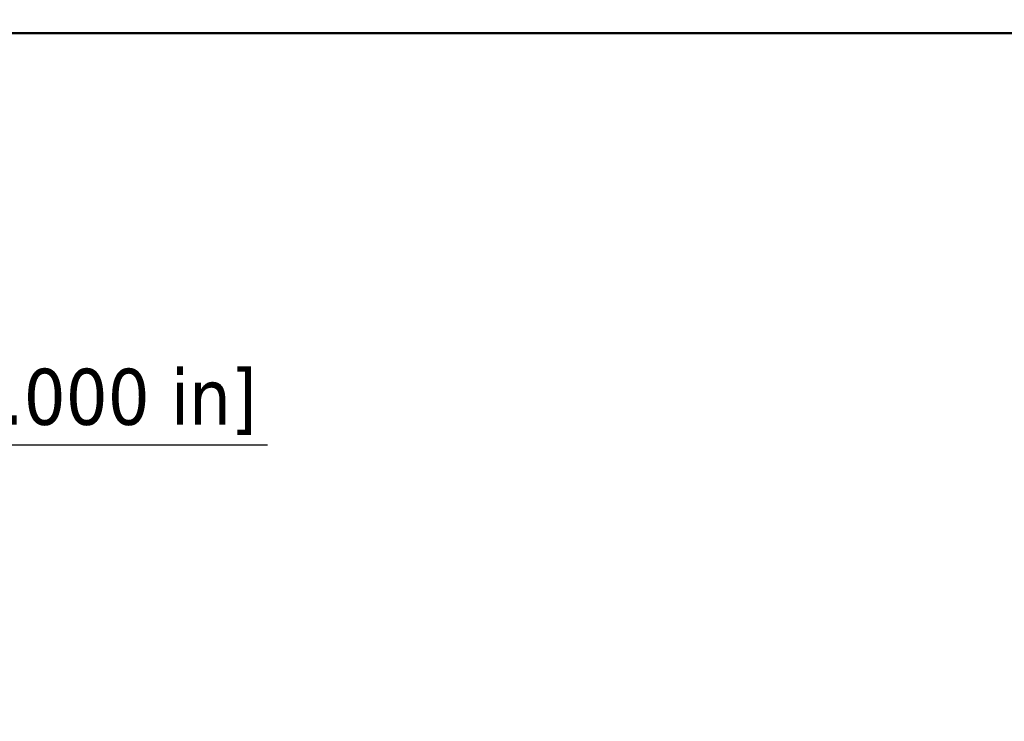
# Paper-space layout 'Sheet_1' of a CAD drawing. Header units: millimetres. Extents: x 1 to 117, y 1 to 117.
# Tile 42 of 73: x 41.36 to 50.37, y 52.43 to 58.84. Entities that reach past the tile are written whole.
import ezdxf

# ---------------------------------------------------------------- set-up
doc = ezdxf.new("R2010")
doc.units = ezdxf.units.MM
doc.layers.add('Dimension (ISO)', color=7, linetype='Continuous', lineweight=25)
doc.layers.add('Visible (ISO)', color=7, linetype='Continuous', lineweight=50)
doc.styles.add('Note Text (ANSI)', font='tahoma.ttf')
doc.dimstyles.new('Default (ISO)', dxfattribs={"dimtxt": 0.511811, "dimasz": 0.098425, "dimexe": 0.125, "dimexo": 0, "dimgap": 0.03, "dimtad": 1, "dimlfac": 25.4, "dimrnd": 1e-08, "dimzin": 0, "dimdsep": 46, "dimtxsty": 'Note Text (ANSI)', "dimcen": 0.09, "dimdle": 0.393701, "dimclrd": 256, "dimclre": 256, "dimclrt": 256, "dimazin": 0, "dimtfac": 0.269631, "dimtmove": 0, "dimatfit": 3, "dimfxl": 1, "dimtolj": 1, "dimtzin": 0, "dimlwd": -1, "dimlwe": -1, "dimarcsym": 0})

# ---------------------------------------------------------------- blocks, each defined once
blk = doc.blocks.new('*D13')
at = {"layer": 'Defpoints', "color": 0, "transparency": 16777216}
for p in [(39.4822, 63.445), (36.0177, 58.7206), (39.4822, 58.7206)]:
    blk.add_point(p, dxfattribs=at)
at = {"layer": 'Dimension (ISO)', "transparency": 16777216}
for p, q in [((39.4822, 63.445), (35.8927, 63.445)), ((36.0177, 63.3465), (36.0177, 58.819)), ((39.4822, 58.7206), (35.8927, 58.7206)), ((36.0177, 54.9537), (36.0177, 58.7206)), ((43.6295, 54.9537), (36.0177, 54.9537))]:
    blk.add_line(p, q, dxfattribs=at)
for points in [[(36.0013, 63.3465), (36.0341, 63.3465), (36.0177, 63.445)], [(36.0013, 58.819), (36.0341, 58.819), (36.0177, 58.7206)]]:
    blk.add_solid(points, dxfattribs=at)
at = {"layer": 'Dimension (ISO)', "transparency": 16777216, "insert": (36.1461, 55.6532), "char_height": 0.511811, "attachment_point": 1, "style": 'Note Text (ANSI)'}
blk.add_mtext('\\A1;120.00 mm [120.000 in]', dxfattribs=at)

psp = doc.layouts.new('Sheet_1')

# ---------------------------------------------------------------- linework, layer by layer
at = {"layer": 'Visible (ISO)'}
psp.add_line((78.83656, 58.72056), (39.48222, 58.72056), dxfattribs=at)

# ---------------------------------------------------------------- dimensions: what is measured, and where the dimension line sits
at = {"layer": 'Dimension (ISO)'}
dim = psp.add_linear_dim(base=(36.01766, 58.72056), p1=(39.48222, 63.44497), p2=(39.48222, 58.72056), angle=270, text='<> mm [120.000 in]', dimstyle='Default (ISO)', override={"dimgap": 0.03, "dimtih": 1, "dimtoh": 1, "dimdec": 2, "dimlfac": 25.4, "dimpost": '', "dimtol": 0, "dimlim": 0, "dimtp": 0, "dimtm": 0, "dimtdec": 2, "dimtofl": 0, "dimtmove": 1, "dimatfit": 2}, dxfattribs=at)
dim.commit()
dim.dimension.update_dxf_attribs({"geometry": '*D13', "text_midpoint": (36.12463, 54.95366), "dimtype": 160})

doc.saveas('drawing.dxf')
